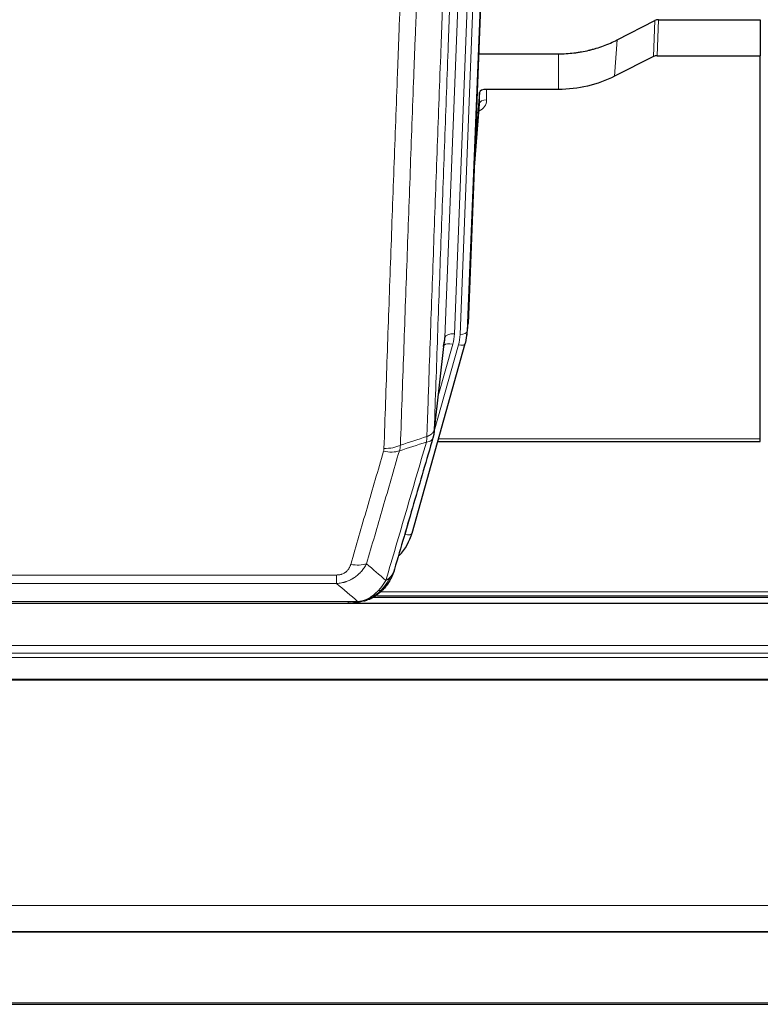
# Model space of a CAD drawing. Header units: inches. Extents: x 0 to 23760, y -13 to 16800.
# Tile 27 of 256: x 4622 to 4930, y 4753 to 5162. Entities that reach past the tile are written whole.
import ezdxf

# ---------------------------------------------------------------- set-up
doc = ezdxf.new("R2010")
doc.units = ezdxf.units.IN
doc.layers.add('1', color=7, linetype='Continuous', true_color=0xffffff)

msp = doc.modelspace()

# ---------------------------------------------------------------- linework, layer by layer
at = {"layer": '1', "color": 2, "linetype": 'Continuous', "lineweight": 25}
for p, q in [((4821.523, 5369.052), (4808.405, 5035.851)), ((4870.437, 5153.946), (4886.115, 5161.974)), ((4887.614, 5162.33), (4930.001, 5162.33)), ((4930.001, 5162.33), (4930.001, 5147.34)), ((4812.827, 5148.138), (4846.001, 5148.138)), ((4885.545, 5146.988), (4869.38, 5138.814)), ((4887.044, 5147.34), (4930.001, 5147.34)), ((4930.001, 4987.86), (4930.001, 5147.34)), ((4813.1, 5132.078), (4811.277, 5108.796)), ((4813.11, 5127.501), (4813.1, 5132.078)), ((4846.001, 5133.329), (4816.098, 5133.329)), ((4810.896, 5099.123), (4813.104, 5127.322)), ((4807.91, 5031.008), (4808.283, 5034.266)), ((4794.193, 4990.346), (4798.608, 5028.865)), ((4785.055, 4948.659), (4807.228, 5027.545)), ((4807.228, 5027.545), (4807.247, 5027.641)), ((4795.781, 4986.829), (4930.001, 4986.829)), ((4930.001, 4986.829), (4930.001, 4987.86)), ((4769.054, 4922.073), (5093.05, 4922.073)), ((5433.501, 4919.376), (4316.501, 4919.376)), ((4539.548, 4919.567), (4762.454, 4919.567)), ((4767.003, 4921.043), (4767.104, 4921.072)), ((4316.501, 4782.883), (5433.501, 4782.883)), ((4316.501, 4782.701), (5433.501, 4782.701)), ((4316.501, 4752.573), (5433.501, 4752.573))]:
    msp.add_line(p, q, dxfattribs=at)
at = {"layer": '1', "color": 110, "linetype": 'Continuous', "lineweight": 13}
for p, q in [((4805.038, 5031.373), (4818.148, 5364.394)), ((4821.143, 5365.615), (4808.032, 5032.593)), ((4798.698, 5030.038), (4811.765, 5361.932)), ((4815.757, 5363.559), (4802.69, 5031.665)), ((4885.545, 5146.988), (4886.115, 5161.974)), ((4887.614, 5162.33), (4887.044, 5147.34)), ((4869.38, 5138.814), (4870.437, 5153.946)), ((4846.001, 5133.329), (4846.001, 5148.138)), ((4816.098, 5133.329), (4816.109, 5128.912)), ((4810.904, 5099.314), (4813.11, 5127.501)), ((4808.032, 5032.593), (4808.405, 5035.851)), ((4794.322, 4991.858), (4798.698, 5030.038)), ((4794.268, 4991.137), (4804.34, 5026.971)), ((4795.967, 5005.826), (4801.993, 5027.264)), ((4796.069, 4987.86), (4930.001, 4987.86)), ((4782.166, 4948.085), (4786.892, 4964.897)), ((4548.33, 4931.231), (4753.672, 4931.231)), ((4753.672, 4927.698), (4753.672, 4931.231)), ((4753.672, 4927.698), (4548.33, 4927.698)), ((4767.104, 4921.072), (4767.172, 4921.229)), ((4770.689, 4922.634), (5092.158, 4922.634)), ((4771.878, 4924.247), (5090.151, 4924.247)), ((4539.598, 4920.23), (4762.404, 4920.23)), ((4316.501, 4901.919), (5433.501, 4901.919)), ((4316.501, 4898.677), (5433.501, 4898.677)), ((4316.501, 4896.833), (5433.501, 4896.833)), ((4316.501, 4887.92), (5433.501, 4887.92)), ((4316.501, 4887.475), (5433.501, 4887.475)), ((4316.501, 4793.648), (5433.501, 4793.648)), ((4316.501, 4753.118), (5433.501, 4753.118))]:
    msp.add_line(p, q, dxfattribs=at)
at = {"layer": '1', "color": 2, "linetype": 'Continuous', "lineweight": 25}
for centre, major_axis, ratio, start_param, end_param in [((4887.616, 5159.668), (3, -0.007), 0.8874311, 1.5734878, 2.096692), ((4887.047, 5144.711), (3, -0.011), 0.8761328, 1.5751062, 2.0983104), ((4816.098, 5132.035), (-3, 0), 0.4313147, 4.7122344, 6.2494043), ((4781.02, 5033.508), (27.027, -0.37), 0.8864308, 6.0512739, 6.2604253), ((4778.672, 5030.568), (-20.035, -0.399), 0.8846078, 2.8800407, 3.0891922), ((4758.86, 4954.672), (27.014, -0.465), 0.8900028, 5.6097713, 6.0539117)]:
    msp.add_ellipse(centre, major_axis=major_axis, ratio=ratio, start_param=start_param, end_param=end_param, dxfattribs=at)
at = {"layer": '1', "color": 110, "linetype": 'Continuous', "lineweight": 13}
for centre, major_axis, ratio, start_param, end_param in [((4810.105, 5128.912), (6.003, -0.046), 0.8757409, 5.1963204, 6.2920244), ((4816.109, 5127.458), (-3, -0.007), 0.4848086, 4.7112485, 6.2484184), ((4805.038, 5032.758), (2.998, -0.118), 0.4614673, 4.7305545, 6.248991), ((4802.69, 5029.818), (3.997, -0.157), 0.4614673, 1.5889619, 3.1073983), ((4778.672, 5032.415), (24.033, -0.038), 0.8858289, 6.0405671, 6.2497185), ((4781.02, 5032.123), (24.033, -0.038), 0.8858289, 6.0405671, 6.2497185), ((4801.993, 5025.417), (3.851, -1.082), 0.4480327, 1.6960734, 2.8915811), ((4804.34, 5028.357), (2.888, -0.812), 0.4480327, 4.837666, 6.2831701), ((4773.181, 4988.335), (-9.604, 2.788), 0.5442898, 1.7274916, 2.473129), ((4773.368, 4989.508), (-9.994, 0.345), 0.559112, 1.5901207, 2.34753), ((4782.166, 4949.47), (2.888, -0.812), 0.4480327, 4.837666, 6.2831701), ((4759.519, 4941.453), (9.598, -2.808), 0.562843, 4.8755761, 5.6185342)]:
    msp.add_ellipse(centre, major_axis=major_axis, ratio=ratio, start_param=start_param, end_param=end_param, dxfattribs=at)
for points, knots in [([(4791.232, 4988.849), (4791.288, 4990.461), (4791.344, 4992.075), (4791.456, 4995.304), (4791.625, 5000.151), (4792.02, 5011.486), (4792.364, 5021.246), (4793.057, 5040.822), (4793.997, 5067.078), (4795.456, 5106.923), (4796.46, 5133.794), (4797.034, 5148.995), (4797.098, 5150.685), (4797.226, 5154.068), (4797.418, 5159.145), (4797.87, 5171.016), (4798.261, 5181.231), (4798.59, 5189.765), (4798.656, 5191.473), (4798.788, 5194.891), (4798.986, 5200.021), (4799.451, 5212.013), (4799.854, 5222.329), (4800.665, 5243.011), (4801.763, 5270.719), (4802.89, 5298.693), (4803.462, 5312.746)], [0, 0, 0, 0, 0.015625, 0.015625, 0.03125, 0.0625, 0.125, 0.125, 0.25, 0.375, 0.5, 0.5, 0.515625, 0.515625, 0.53125, 0.5625, 0.625, 0.625, 0.640625, 0.640625, 0.65625, 0.6875, 0.75, 0.75, 0.875, 1, 1, 1, 1]), ([(4806.517, 5314.526), (4805.947, 5300.526), (4804.823, 5272.659), (4803.728, 5245.055), (4802.919, 5224.451), (4802.517, 5214.174), (4802.054, 5202.227), (4801.856, 5197.116), (4801.724, 5193.711), (4801.659, 5192.01), (4801.331, 5183.508), (4800.941, 5173.332), (4800.49, 5161.506), (4800.299, 5156.448), (4800.171, 5153.078), (4800.107, 5151.394), (4799.535, 5136.25), (4798.533, 5109.482), (4797.079, 5069.788), (4795.672, 5030.554), (4794.767, 5004.705), (4794.322, 4991.858)], [0, 0, 0, 0, 0.125, 0.25, 0.25, 0.3125, 0.34375, 0.359375, 0.359375, 0.375, 0.375, 0.4375, 0.46875, 0.484375, 0.484375, 0.5, 0.5, 0.625, 0.75, 0.875, 1, 1, 1, 1]), ([(4773.368, 4983.915), (4773.806, 4996.628), (4774.696, 5022.206), (4775.617, 5048.086), (4776.319, 5067.609), (4776.555, 5074.135), (4777.031, 5087.226), (4777.27, 5093.79), (4777.996, 5113.539), (4778.487, 5126.777), (4779.111, 5143.412), (4779.236, 5146.743), (4779.487, 5153.414), (4779.865, 5163.432), (4780.248, 5173.486), (4781.018, 5193.645), (4782.061, 5220.653), (4783.668, 5261.557), (4784.769, 5289.087), (4785.326, 5302.918)], [0, 0, 0, 0, 0.125, 0.25, 0.25, 0.3125, 0.3125, 0.375, 0.375, 0.5, 0.5, 0.53125, 0.53125, 0.5625, 0.625, 0.625, 0.75, 0.875, 1, 1, 1, 1]), ([(4792.21, 5303.878), (4791.652, 5290.065), (4790.55, 5262.57), (4788.94, 5221.718), (4787.896, 5194.744), (4787.124, 5174.611), (4786.741, 5164.569), (4786.363, 5154.564), (4786.111, 5147.902), (4785.986, 5144.575), (4785.361, 5127.961), (4784.869, 5114.741), (4784.143, 5095.017), (4783.903, 5088.461), (4783.427, 5075.387), (4783.19, 5068.868), (4782.487, 5049.37), (4781.565, 5023.523), (4780.674, 4997.978), (4780.236, 4985.281)], [0, 0, 0, 0, 0.125, 0.25, 0.375, 0.375, 0.4375, 0.46875, 0.46875, 0.5, 0.5, 0.625, 0.625, 0.6875, 0.6875, 0.75, 0.75, 0.875, 1, 1, 1, 1]), ([(4791.232, 4988.849), (4791.245, 4988.854), (4791.27, 4988.864), (4791.308, 4988.878), (4791.346, 4988.893), (4791.385, 4988.908), (4791.423, 4988.923), (4791.461, 4988.938), (4791.5, 4988.954), (4791.539, 4988.97), (4791.577, 4988.986), (4791.616, 4989.003), (4791.655, 4989.019), (4791.694, 4989.037), (4791.733, 4989.054), (4791.772, 4989.072), (4791.811, 4989.09), (4791.85, 4989.108), (4791.889, 4989.126), (4791.929, 4989.145), (4791.968, 4989.164), (4792.007, 4989.184), (4792.046, 4989.203), (4792.086, 4989.223), (4792.125, 4989.244), (4792.164, 4989.264), (4792.203, 4989.285), (4792.242, 4989.306), (4792.281, 4989.328), (4792.32, 4989.35), (4792.359, 4989.372), (4792.398, 4989.395), (4792.437, 4989.417), (4792.476, 4989.441), (4792.514, 4989.464), (4792.553, 4989.488), (4792.591, 4989.512), (4792.629, 4989.536), (4792.667, 4989.561), (4792.705, 4989.586), (4792.743, 4989.612), (4792.781, 4989.638), (4792.818, 4989.664), (4792.856, 4989.69), (4792.893, 4989.717), (4792.93, 4989.744), (4792.966, 4989.772), (4793.003, 4989.799), (4793.039, 4989.828), (4793.075, 4989.856), (4793.111, 4989.885), (4793.146, 4989.914), (4793.181, 4989.944), (4793.216, 4989.974), (4793.251, 4990.004), (4793.285, 4990.035), (4793.319, 4990.066), (4793.353, 4990.097), (4793.386, 4990.129), (4793.421, 4990.163), (4793.458, 4990.2), (4793.496, 4990.239), (4793.534, 4990.278), (4793.571, 4990.318), (4793.606, 4990.358), (4793.642, 4990.398), (4793.676, 4990.439), (4793.709, 4990.479), (4793.742, 4990.52), (4793.773, 4990.561), (4793.804, 4990.602), (4793.834, 4990.644), (4793.864, 4990.685), (4793.892, 4990.727), (4793.919, 4990.769), (4793.946, 4990.811), (4793.972, 4990.853), (4793.997, 4990.895), (4794.021, 4990.938), (4794.044, 4990.981), (4794.066, 4991.023), (4794.087, 4991.066), (4794.108, 4991.109), (4794.128, 4991.153), (4794.146, 4991.196), (4794.164, 4991.239), (4794.181, 4991.283), (4794.198, 4991.327), (4794.213, 4991.37), (4794.227, 4991.414), (4794.241, 4991.458), (4794.253, 4991.502), (4794.265, 4991.547), (4794.276, 4991.591), (4794.286, 4991.635), (4794.295, 4991.68), (4794.303, 4991.724), (4794.31, 4991.769), (4794.317, 4991.813), (4794.32, 4991.843), (4794.322, 4991.858)], [0, 0, 0, 0, 0.0069372, 0.0139334, 0.0209887, 0.028103, 0.0352764, 0.0425088, 0.0498003, 0.0571509, 0.0645605, 0.0720292, 0.0795569, 0.0871437, 0.0947896, 0.1024945, 0.1102584, 0.1180815, 0.1259636, 0.1339048, 0.141905, 0.1499643, 0.1580827, 0.1662601, 0.1744966, 0.1827922, 0.1911468, 0.1995605, 0.2080333, 0.2165651, 0.225156, 0.233806, 0.2425151, 0.2512832, 0.2601104, 0.2689967, 0.277942, 0.2869465, 0.29601, 0.3051325, 0.3143142, 0.3235549, 0.3328547, 0.3422136, 0.3516315, 0.3611085, 0.3706446, 0.3802398, 0.3898941, 0.3996074, 0.4093798, 0.4192113, 0.4291019, 0.4390515, 0.4490602, 0.459128, 0.4692549, 0.4794409, 0.4896859, 0.4999901, 0.5124905, 0.524991, 0.5374914, 0.5499918, 0.5624922, 0.5749926, 0.587493, 0.5999934, 0.6124937, 0.6249941, 0.6374944, 0.6499948, 0.6624951, 0.6749954, 0.6874957, 0.699996, 0.7124963, 0.7249966, 0.7374968, 0.7499971, 0.7624973, 0.7749976, 0.7874978, 0.799998, 0.8124982, 0.8249984, 0.8374986, 0.8499988, 0.8624989, 0.8749991, 0.8874992, 0.8999993, 0.9124995, 0.9249996, 0.9374997, 0.9499998, 0.9624998, 0.9749999, 0.9875, 1, 1, 1, 1]), ([(4791.232, 4988.849), (4791.212, 4988.448), (4791.196, 4988.061), (4791.138, 4987.303), (4791.095, 4986.931), (4791.02, 4986.559)], [0, 0, 0, 0, 0.5, 0.5, 1, 1, 1, 1]), ([(4791.02, 4986.559), (4791.429, 4986.593), (4791.802, 4986.663), (4792.46, 4986.866), (4792.746, 4987), (4793.217, 4987.322), (4793.403, 4987.51), (4793.667, 4987.93), (4793.744, 4988.161), (4793.766, 4988.407)], [0, 0, 0, 0, 0.25, 0.25, 0.5, 0.5, 0.75, 0.75, 1, 1, 1, 1]), ([(4759.519, 4935.666), (4760.653, 4939.559), (4761.789, 4943.458), (4764.061, 4951.273), (4765.198, 4955.188), (4768.614, 4966.957), (4770.895, 4974.832), (4773.181, 4982.737)], [0, 0, 0, 0, 0.25, 0.25, 0.5, 0.5, 1, 1, 1, 1]), ([(4779.777, 4982.908), (4777.489, 4975.015), (4775.205, 4967.152), (4771.785, 4955.402), (4770.647, 4951.493), (4768.371, 4943.691), (4767.235, 4939.797), (4766.099, 4935.911)], [0, 0, 0, 0, 0.5, 0.5, 0.75, 0.75, 1, 1, 1, 1]), ([(4773.368, 4983.915), (4773.361, 4983.716), (4773.342, 4983.518), (4773.28, 4983.126), (4773.237, 4982.931), (4773.181, 4982.737)], [0, 0, 0, 0, 0.5, 0.5, 1, 1, 1, 1]), ([(4774.167, 4928.949), (4775.564, 4933.703), (4776.964, 4938.47), (4779.766, 4948.025), (4781.169, 4952.815), (4785.383, 4967.218), (4788.198, 4976.865), (4791.02, 4986.559)], [0, 0, 0, 0, 0.25, 0.25, 0.5, 0.5, 1, 1, 1, 1]), ([(4766.099, 4935.911), (4765.802, 4935.343), (4765.475, 4934.796), (4764.763, 4933.745), (4764.376, 4933.24), (4763.748, 4932.518), (4763.476, 4932.224), (4763.191, 4931.94), (4763.075, 4931.827), (4763.017, 4931.771), (4762.842, 4931.604), (4762.723, 4931.495), (4762.121, 4930.959), (4761.612, 4930.562), (4760.939, 4930.108), (4760.803, 4930.019), (4760.596, 4929.889), (4760.526, 4929.846), (4760.387, 4929.761), (4760.317, 4929.72), (4759.965, 4929.515), (4759.678, 4929.361), (4758.802, 4928.928), (4758.197, 4928.678), (4757.493, 4928.44), (4757.415, 4928.415), (4757.257, 4928.365), (4757.178, 4928.34), (4756.94, 4928.269), (4756.781, 4928.224), (4756.301, 4928.097), (4755.978, 4928.022), (4755.003, 4927.831), (4754.343, 4927.744), (4753.672, 4927.698)], [0, 0, 0, 0, 0.125, 0.125, 0.25, 0.25, 0.3125, 0.328125, 0.328125, 0.34375, 0.34375, 0.375, 0.375, 0.5, 0.5, 0.53125, 0.53125, 0.546875, 0.546875, 0.5625, 0.5625, 0.625, 0.625, 0.75, 0.75, 0.765625, 0.765625, 0.78125, 0.78125, 0.8125, 0.8125, 0.875, 0.875, 1, 1, 1, 1]), ([(4759.519, 4935.666), (4759.498, 4935.594), (4759.476, 4935.522), (4759.43, 4935.379), (4759.406, 4935.307), (4759.331, 4935.094), (4759.276, 4934.953), (4759.158, 4934.675), (4759.095, 4934.538), (4758.958, 4934.266), (4758.885, 4934.132), (4758.728, 4933.868), (4758.644, 4933.738), (4758.508, 4933.545), (4758.462, 4933.482), (4758.365, 4933.356), (4758.315, 4933.294), (4758.162, 4933.109), (4758.054, 4932.991), (4757.826, 4932.761), (4757.706, 4932.651), (4757.516, 4932.492), (4757.419, 4932.414), (4757.318, 4932.339), (4757.25, 4932.29), (4757.216, 4932.266), (4757.041, 4932.146), (4756.897, 4932.056), (4756.45, 4931.808), (4756.133, 4931.668), (4755.713, 4931.529), (4755.628, 4931.502), (4755.455, 4931.454), (4755.368, 4931.431), (4755.106, 4931.369), (4754.93, 4931.336), (4754.575, 4931.283), (4754.397, 4931.263), (4754.036, 4931.237), (4753.855, 4931.231), (4753.672, 4931.231)], [0, 0, 0, 0, 0.03125, 0.03125, 0.0625, 0.0625, 0.125, 0.125, 0.1875, 0.1875, 0.25, 0.25, 0.3125, 0.3125, 0.34375, 0.34375, 0.375, 0.375, 0.4375, 0.4375, 0.5, 0.5, 0.53125, 0.546875, 0.546875, 0.5625, 0.5625, 0.625, 0.625, 0.75, 0.75, 0.78125, 0.78125, 0.8125, 0.8125, 0.875, 0.875, 0.9375, 0.9375, 1, 1, 1, 1]), ([(4775.874, 4930.279), (4775.175, 4928.826), (4774.304, 4927.432), (4772.944, 4925.749), (4772.587, 4925.343), (4772.215, 4924.954)], [0, 0, 0, 0, 0.75, 0.75, 1, 1, 1, 1]), ([(4775.874, 4930.279), (4775.751, 4930.157), (4775.623, 4930.038), (4775.29, 4929.746), (4775.08, 4929.577), (4774.638, 4929.253), (4774.407, 4929.097), (4774.167, 4928.949)], [0, 0, 0, 0, 0.25, 0.25, 0.625, 0.625, 1, 1, 1, 1]), ([(4777.084, 4931.864), (4777.045, 4931.793), (4777.005, 4931.723), (4776.837, 4931.445), (4776.698, 4931.242), (4776.395, 4930.845), (4776.23, 4930.652), (4775.995, 4930.402), (4775.935, 4930.34), (4775.874, 4930.279)], [0, 0, 0, 0, 0.125, 0.125, 0.5, 0.5, 0.875, 0.875, 1, 1, 1, 1]), ([(4774.167, 4928.949), (4773.473, 4927.834), (4772.707, 4926.736), (4771.58, 4925.386), (4771.29, 4925.058), (4770.991, 4924.742)], [0, 0, 0, 0, 0.75, 0.75, 1, 1, 1, 1]), ([(4773.201, 4925.439), (4773.17, 4925.413), (4773.138, 4925.386), (4773.004, 4925.285), (4772.891, 4925.215), (4772.641, 4925.093), (4772.505, 4925.041), (4772.313, 4924.981), (4772.265, 4924.967), (4772.215, 4924.954)], [0, 0, 0, 0, 0.125, 0.125, 0.5, 0.5, 0.875, 0.875, 1, 1, 1, 1]), ([(4767.022, 4921.623), (4766.661, 4921.428), (4766.294, 4921.252), (4764.8, 4920.626), (4763.624, 4920.332), (4762.404, 4920.23)], [0, 0, 0, 0, 0.25, 0.25, 1, 1, 1, 1]), ([(4770.991, 4924.742), (4770.842, 4924.584), (4770.69, 4924.428), (4770.076, 4923.82), (4769.596, 4923.391), (4768.602, 4922.605), (4768.088, 4922.247), (4767.381, 4921.822), (4767.202, 4921.72), (4767.022, 4921.623)], [0, 0, 0, 0, 0.125, 0.125, 0.5, 0.5, 0.875, 0.875, 1, 1, 1, 1]), ([(4767.172, 4921.229), (4767.174, 4921.259), (4767.172, 4921.291), (4767.159, 4921.377), (4767.143, 4921.432), (4767.094, 4921.536), (4767.062, 4921.585), (4767.022, 4921.623)], [0, 0, 0, 0, 0.25, 0.25, 0.625, 0.625, 1, 1, 1, 1]), ([(4772.215, 4924.954), (4772.117, 4924.928), (4772.015, 4924.905), (4771.758, 4924.854), (4771.601, 4924.831), (4771.29, 4924.787), (4771.137, 4924.766), (4770.991, 4924.742)], [0, 0, 0, 0, 0.25, 0.25, 0.625, 0.625, 1, 1, 1, 1]), ([(4759.862, 4919.569), (4759.876, 4919.569), (4759.904, 4919.568), (4759.946, 4919.568), (4759.986, 4919.567), (4760.026, 4919.567), (4760.064, 4919.567), (4760.102, 4919.567), (4760.138, 4919.567), (4760.173, 4919.568), (4760.207, 4919.568), (4760.241, 4919.569), (4760.273, 4919.57), (4760.304, 4919.57), (4760.334, 4919.571), (4760.363, 4919.572), (4760.391, 4919.573), (4760.417, 4919.574), (4760.443, 4919.576), (4760.468, 4919.577), (4760.492, 4919.578), (4760.514, 4919.579), (4760.536, 4919.58), (4760.556, 4919.581), (4760.576, 4919.583), (4760.594, 4919.584), (4760.611, 4919.585), (4760.628, 4919.586), (4760.643, 4919.587), (4760.657, 4919.588), (4760.67, 4919.589), (4760.682, 4919.59), (4760.693, 4919.59), (4760.703, 4919.591), (4760.712, 4919.592), (4760.72, 4919.592), (4760.727, 4919.593), (4760.733, 4919.593), (4760.737, 4919.594), (4760.75, 4919.595), (4760.77, 4919.597), (4760.799, 4919.599), (4760.828, 4919.602), (4760.856, 4919.604), (4760.884, 4919.607), (4760.912, 4919.61), (4760.939, 4919.613), (4760.966, 4919.616), (4760.993, 4919.619), (4761.019, 4919.622), (4761.045, 4919.626), (4761.071, 4919.629), (4761.096, 4919.632), (4761.121, 4919.636), (4761.146, 4919.639), (4761.17, 4919.643), (4761.194, 4919.646), (4761.218, 4919.65), (4761.241, 4919.654), (4761.264, 4919.657), (4761.287, 4919.661), (4761.309, 4919.665), (4761.331, 4919.669), (4761.353, 4919.673), (4761.374, 4919.677), (4761.395, 4919.681), (4761.416, 4919.685), (4761.436, 4919.689), (4761.456, 4919.693), (4761.476, 4919.697), (4761.495, 4919.701), (4761.514, 4919.705), (4761.527, 4919.708), (4761.533, 4919.709)], [0, 0, 0, 0, 0.0247661, 0.0489206, 0.0724636, 0.0953949, 0.1177147, 0.1394229, 0.1605195, 0.1810045, 0.2008779, 0.2201398, 0.23879, 0.2568287, 0.2742558, 0.2910713, 0.3072753, 0.3228676, 0.3378484, 0.3522176, 0.3659752, 0.3791212, 0.3916556, 0.4035785, 0.4148897, 0.4255894, 0.4356775, 0.445154, 0.454019, 0.4622723, 0.4699141, 0.4769443, 0.4833629, 0.48917, 0.4943654, 0.4989493, 0.5029216, 0.5062824, 0.5090316, 0.5111692, 0.5284651, 0.5456049, 0.5625886, 0.5794163, 0.5960881, 0.612604, 0.6289642, 0.6451687, 0.6612176, 0.6771111, 0.6928491, 0.7084319, 0.7238594, 0.7391318, 0.7542492, 0.7692118, 0.7840195, 0.7986726, 0.8131712, 0.8275153, 0.8417051, 0.8557408, 0.8696224, 0.8833501, 0.8969241, 0.9103445, 0.9236114, 0.936725, 0.9496856, 0.9624932, 0.975148, 0.9876502, 1, 1, 1, 1]), ([(4761.533, 4919.709), (4761.541, 4919.711), (4761.557, 4919.715), (4761.581, 4919.72), (4761.604, 4919.726), (4761.627, 4919.732), (4761.65, 4919.738), (4761.672, 4919.744), (4761.694, 4919.75), (4761.715, 4919.756), (4761.737, 4919.762), (4761.758, 4919.768), (4761.778, 4919.775), (4761.799, 4919.781), (4761.819, 4919.788), (4761.838, 4919.794), (4761.858, 4919.801), (4761.877, 4919.808), (4761.895, 4919.815), (4761.914, 4919.822), (4761.932, 4919.829), (4761.949, 4919.836), (4761.967, 4919.843), (4761.984, 4919.85), (4762, 4919.858), (4762.017, 4919.865), (4762.033, 4919.872), (4762.048, 4919.88), (4762.064, 4919.887), (4762.079, 4919.895), (4762.093, 4919.903), (4762.108, 4919.911), (4762.122, 4919.919), (4762.136, 4919.926), (4762.149, 4919.934), (4762.162, 4919.943), (4762.175, 4919.951), (4762.187, 4919.959), (4762.199, 4919.967), (4762.211, 4919.975), (4762.222, 4919.984), (4762.233, 4919.992), (4762.244, 4920.001), (4762.254, 4920.009), (4762.264, 4920.018), (4762.274, 4920.026), (4762.283, 4920.035), (4762.292, 4920.044), (4762.301, 4920.053), (4762.31, 4920.062), (4762.318, 4920.071), (4762.325, 4920.08), (4762.333, 4920.089), (4762.34, 4920.098), (4762.347, 4920.107), (4762.353, 4920.116), (4762.359, 4920.125), (4762.365, 4920.134), (4762.37, 4920.144), (4762.375, 4920.153), (4762.38, 4920.163), (4762.384, 4920.172), (4762.388, 4920.182), (4762.392, 4920.191), (4762.396, 4920.201), (4762.399, 4920.21), (4762.401, 4920.22), (4762.403, 4920.227), (4762.404, 4920.23)], [0, 0, 0, 0, 0.0185022, 0.0368847, 0.0551481, 0.073293, 0.0913199, 0.1092294, 0.1270222, 0.1446988, 0.1622598, 0.1797059, 0.1970378, 0.2142561, 0.2313614, 0.2483544, 0.265236, 0.2820066, 0.2986672, 0.3152184, 0.331661, 0.3479958, 0.3642235, 0.380345, 0.3963611, 0.4122725, 0.4280803, 0.4437851, 0.459388, 0.4748898, 0.4902915, 0.5055939, 0.5207981, 0.535905, 0.5509156, 0.565831, 0.5806521, 0.5953801, 0.6100159, 0.6245607, 0.6390157, 0.6533819, 0.6676604, 0.6818526, 0.6959596, 0.7099825, 0.7239227, 0.7377815, 0.75156, 0.7652597, 0.7788818, 0.7924277, 0.8058989, 0.8192966, 0.8326224, 0.8458776, 0.8590638, 0.8721825, 0.8852351, 0.8982233, 0.9111485, 0.9240124, 0.9368166, 0.9495628, 0.9622525, 0.9748874, 0.9874694, 1, 1, 1, 1])]:
    msp.add_open_spline(points, degree=3, knots=knots, dxfattribs=at)
at = {"layer": '1', "color": 2, "linetype": 'Continuous', "lineweight": 25}
for points, knots in [([(4846.001, 5148.138), (4847.071, 5148.138), (4849.206, 5148.201), (4851.332, 5148.387), (4852.657, 5148.542), (4852.922, 5148.575), (4853.451, 5148.645), (4854.243, 5148.755), (4855.031, 5148.882), (4856.601, 5149.16), (4857.641, 5149.375), (4858.803, 5149.652), (4858.932, 5149.683), (4859.19, 5149.746), (4859.576, 5149.843), (4860.471, 5150.077), (4861.231, 5150.295), (4862.742, 5150.75), (4864.729, 5151.415), (4866.663, 5152.192), (4868.57, 5153.026), (4869.51, 5153.471), (4870.437, 5153.946)], [0, 0, 0, 0, 0.125, 0.25, 0.25, 0.28125, 0.28125, 0.3125, 0.375, 0.375, 0.5, 0.5, 0.515625, 0.515625, 0.53125, 0.5625, 0.625, 0.625, 0.75, 0.875, 0.875, 1, 1, 1, 1]), ([(4869.38, 5138.814), (4865.847, 5137.028), (4862.045, 5135.649), (4854.162, 5133.799), (4850.082, 5133.329), (4846.001, 5133.329)], [0, 0, 0, 0, 0.5, 0.5, 1, 1, 1, 1]), ([(4794.322, 4991.858), (4794.321, 4991.847), (4794.32, 4991.807), (4794.317, 4991.721), (4794.31, 4991.582), (4794.298, 4991.389), (4794.279, 4991.143), (4794.251, 4990.844), (4794.209, 4990.492), (4794.165, 4990.192), (4794.127, 4989.961), (4794.101, 4989.818), (4794.075, 4989.679), (4794.048, 4989.544), (4794.021, 4989.413), (4793.993, 4989.285), (4793.965, 4989.162), (4793.936, 4989.043), (4793.908, 4988.927), (4793.879, 4988.816), (4793.851, 4988.708), (4793.822, 4988.604), (4793.794, 4988.504), (4793.775, 4988.439), (4793.766, 4988.407)], [0, 0, 0, 0, 0.0092499, 0.0337179, 0.073404, 0.128308, 0.1984299, 0.2837694, 0.3843264, 0.5001005, 0.5424888, 0.5838484, 0.6241794, 0.6634821, 0.7017567, 0.7390032, 0.7752221, 0.8104134, 0.8445775, 0.8777146, 0.909825, 0.9409091, 0.9709673, 1, 1, 1, 1]), ([(4793.766, 4988.407), (4791.08, 4979.196), (4788.4, 4970.026), (4784.389, 4956.334), (4783.054, 4951.78), (4780.386, 4942.693), (4779.054, 4938.16), (4777.723, 4933.638)], [0, 0, 0, 0, 0.5, 0.5, 0.75, 0.75, 1, 1, 1, 1]), ([(4777.723, 4933.638), (4777.717, 4933.616), (4777.705, 4933.572), (4777.687, 4933.506), (4777.669, 4933.44), (4777.651, 4933.375), (4777.632, 4933.31), (4777.613, 4933.245), (4777.594, 4933.181), (4777.575, 4933.116), (4777.556, 4933.053), (4777.536, 4932.989), (4777.517, 4932.926), (4777.497, 4932.863), (4777.477, 4932.8), (4777.457, 4932.737), (4777.437, 4932.675), (4777.416, 4932.613), (4777.396, 4932.552), (4777.375, 4932.49), (4777.354, 4932.429), (4777.333, 4932.369), (4777.312, 4932.308), (4777.291, 4932.248), (4777.27, 4932.188), (4777.248, 4932.129), (4777.227, 4932.069), (4777.205, 4932.01), (4777.183, 4931.952), (4777.161, 4931.893), (4777.139, 4931.835), (4777.117, 4931.777), (4777.094, 4931.719), (4777.072, 4931.662), (4777.05, 4931.605), (4777.027, 4931.548), (4777.004, 4931.492), (4776.981, 4931.436), (4776.958, 4931.38), (4776.935, 4931.324), (4776.912, 4931.269), (4776.889, 4931.214), (4776.866, 4931.159), (4776.842, 4931.105), (4776.819, 4931.051), (4776.795, 4930.997), (4776.772, 4930.943), (4776.748, 4930.89), (4776.724, 4930.837), (4776.7, 4930.784), (4776.676, 4930.731), (4776.652, 4930.679), (4776.628, 4930.627), (4776.604, 4930.576), (4776.58, 4930.524), (4776.556, 4930.473), (4776.531, 4930.422), (4776.507, 4930.372), (4776.483, 4930.322), (4776.458, 4930.272), (4776.434, 4930.222), (4776.409, 4930.172), (4776.385, 4930.123), (4776.36, 4930.074), (4776.335, 4930.026), (4776.311, 4929.978), (4776.286, 4929.929), (4776.261, 4929.882), (4776.236, 4929.834), (4776.211, 4929.787), (4776.186, 4929.74), (4776.161, 4929.693), (4776.137, 4929.647), (4776.112, 4929.601), (4776.087, 4929.555), (4776.062, 4929.509), (4776.037, 4929.464), (4776.012, 4929.419), (4775.987, 4929.374), (4775.962, 4929.33), (4775.936, 4929.285), (4775.911, 4929.241), (4775.886, 4929.198), (4775.861, 4929.154), (4775.836, 4929.111), (4775.811, 4929.068), (4775.786, 4929.025), (4775.761, 4928.983), (4775.736, 4928.941), (4775.711, 4928.899), (4775.686, 4928.857), (4775.661, 4928.816), (4775.636, 4928.775), (4775.611, 4928.734), (4775.586, 4928.693), (4775.561, 4928.653), (4775.536, 4928.613), (4775.511, 4928.573), (4775.486, 4928.534), (4775.461, 4928.494), (4775.436, 4928.455), (4775.411, 4928.416), (4775.386, 4928.378), (4775.362, 4928.34), (4775.337, 4928.302), (4775.312, 4928.264), (4775.287, 4928.226), (4775.263, 4928.189), (4775.238, 4928.152), (4775.214, 4928.115), (4775.189, 4928.079), (4775.165, 4928.042), (4775.14, 4928.006), (4775.116, 4927.971), (4775.091, 4927.935), (4775.067, 4927.9), (4775.043, 4927.865), (4775.019, 4927.83), (4774.995, 4927.795), (4774.97, 4927.761), (4774.946, 4927.727), (4774.922, 4927.693), (4774.899, 4927.66), (4774.875, 4927.626), (4774.851, 4927.593), (4774.827, 4927.56), (4774.803, 4927.528), (4774.78, 4927.495), (4774.756, 4927.463), (4774.733, 4927.431), (4774.709, 4927.399), (4774.686, 4927.368), (4774.663, 4927.337), (4774.64, 4927.306), (4774.617, 4927.275), (4774.594, 4927.244), (4774.571, 4927.214), (4774.548, 4927.184), (4774.525, 4927.154), (4774.502, 4927.125), (4774.48, 4927.095), (4774.457, 4927.066), (4774.435, 4927.037), (4774.412, 4927.008), (4774.39, 4926.98), (4774.368, 4926.952), (4774.346, 4926.924), (4774.324, 4926.896), (4774.302, 4926.868), (4774.28, 4926.841), (4774.258, 4926.814), (4774.236, 4926.787), (4774.215, 4926.76), (4774.193, 4926.734), (4774.172, 4926.707), (4774.151, 4926.681), (4774.13, 4926.655), (4774.109, 4926.63), (4774.088, 4926.604), (4774.067, 4926.579), (4774.046, 4926.554), (4774.025, 4926.53), (4774.005, 4926.505), (4773.984, 4926.481), (4773.964, 4926.457), (4773.944, 4926.433), (4773.924, 4926.409), (4773.904, 4926.385), (4773.884, 4926.362), (4773.864, 4926.339), (4773.844, 4926.316), (4773.825, 4926.294), (4773.805, 4926.271), (4773.786, 4926.249), (4773.767, 4926.227), (4773.748, 4926.205), (4773.729, 4926.184), (4773.71, 4926.162), (4773.698, 4926.148), (4773.691, 4926.141)], [0, 0, 0, 0, 0.0080212, 0.0160154, 0.0239827, 0.0319231, 0.0398365, 0.0477229, 0.0555824, 0.0634149, 0.0712205, 0.0789992, 0.0867509, 0.0944756, 0.1021734, 0.1098443, 0.1174881, 0.1251051, 0.1326951, 0.1402581, 0.1477942, 0.1553034, 0.1627856, 0.1702408, 0.1776691, 0.1850704, 0.1924448, 0.1997923, 0.2071128, 0.2144063, 0.2216729, 0.2289126, 0.2361253, 0.243311, 0.2504698, 0.2576016, 0.2647065, 0.2717845, 0.2788355, 0.2858595, 0.2928566, 0.2998268, 0.30677, 0.3136862, 0.3205755, 0.3274379, 0.3342733, 0.3410817, 0.3478632, 0.3546178, 0.3613454, 0.3680461, 0.3747198, 0.3813665, 0.3879863, 0.3945792, 0.4011451, 0.4076841, 0.4141961, 0.4206811, 0.4271393, 0.4335704, 0.4399746, 0.4463519, 0.4527022, 0.4590256, 0.465322, 0.4715915, 0.477834, 0.4840496, 0.4902382, 0.4963999, 0.5025346, 0.5086424, 0.5147232, 0.5207771, 0.526804, 0.532804, 0.5387771, 0.5447232, 0.5506423, 0.5565345, 0.5623997, 0.568238, 0.5740494, 0.5798338, 0.5855912, 0.5913217, 0.5970253, 0.6027019, 0.6083515, 0.6139742, 0.61957, 0.6251388, 0.6306807, 0.6361956, 0.6416836, 0.6471446, 0.6525787, 0.6579858, 0.663366, 0.6687192, 0.6740455, 0.6793448, 0.6846172, 0.6898627, 0.6950812, 0.7002727, 0.7054373, 0.710575, 0.7156857, 0.7207694, 0.7258262, 0.7308561, 0.735859, 0.740835, 0.745784, 0.7507061, 0.7556012, 0.7604694, 0.7653107, 0.7701249, 0.7749123, 0.7796727, 0.7844061, 0.7891127, 0.7937922, 0.7984448, 0.8030705, 0.8076692, 0.812241, 0.8167858, 0.8213037, 0.8257947, 0.8302587, 0.8346957, 0.8391058, 0.843489, 0.8478452, 0.8521745, 0.8564768, 0.8607522, 0.8650006, 0.8692221, 0.8734166, 0.8775842, 0.8817249, 0.8858386, 0.8899254, 0.8939852, 0.8980181, 0.902024, 0.906003, 0.909955, 0.9138802, 0.9177783, 0.9216495, 0.9254938, 0.9293111, 0.9331015, 0.936865, 0.9406015, 0.944311, 0.9479937, 0.9516493, 0.9552781, 0.9588799, 0.9624547, 0.9660026, 0.9695236, 0.9730176, 0.9764847, 0.9799249, 0.9833381, 0.9867243, 0.9900837, 0.993416, 0.9967215, 1, 1, 1, 1]), ([(4777.723, 4933.638), (4777.639, 4933.177), (4777.497, 4932.726), (4777.234, 4932.147), (4777.162, 4932.004), (4777.084, 4931.864)], [0, 0, 0, 0, 0.75, 0.75, 1, 1, 1, 1]), ([(4777.084, 4931.864), (4776.472, 4930.124), (4775.576, 4928.435), (4774.046, 4926.399), (4773.636, 4925.908), (4773.201, 4925.439)], [0, 0, 0, 0, 0.75, 0.75, 1, 1, 1, 1]), ([(4773.201, 4925.439), (4772.984, 4925.205), (4772.76, 4924.975), (4771.886, 4924.125), (4771.196, 4923.545), (4770.469, 4923.018)], [0, 0, 0, 0, 0.2626999, 0.2626999, 1, 1, 1, 1]), ([(4773.581, 4925.909), (4773.524, 4925.807), (4773.455, 4925.704), (4773.319, 4925.548), (4773.263, 4925.493), (4773.201, 4925.439)], [0, 0, 0, 0, 0.6295096, 0.6295096, 1, 1, 1, 1]), ([(4767.172, 4921.229), (4766.714, 4921.006), (4766.251, 4920.806), (4764.38, 4920.105), (4762.944, 4919.798), (4761.533, 4919.709)], [0, 0, 0, 0, 0.25, 0.25, 1, 1, 1, 1]), ([(4772.215, 4924.954), (4772.03, 4924.76), (4771.84, 4924.569), (4771.069, 4923.826), (4770.459, 4923.31), (4769.189, 4922.372), (4768.53, 4921.95), (4767.628, 4921.458), (4767.401, 4921.34), (4767.172, 4921.229)], [0, 0, 0, 0, 0.125, 0.125, 0.5, 0.5, 0.875, 0.875, 1, 1, 1, 1]), ([(4758.291, 4919.804), (4758.296, 4919.802), (4758.307, 4919.798), (4758.323, 4919.793), (4758.34, 4919.787), (4758.357, 4919.782), (4758.374, 4919.776), (4758.392, 4919.77), (4758.41, 4919.765), (4758.429, 4919.759), (4758.448, 4919.754), (4758.467, 4919.748), (4758.487, 4919.743), (4758.507, 4919.737), (4758.528, 4919.732), (4758.549, 4919.727), (4758.57, 4919.721), (4758.592, 4919.716), (4758.614, 4919.711), (4758.637, 4919.706), (4758.66, 4919.701), (4758.683, 4919.696), (4758.707, 4919.691), (4758.731, 4919.686), (4758.756, 4919.681), (4758.781, 4919.676), (4758.806, 4919.671), (4758.832, 4919.666), (4758.858, 4919.662), (4758.884, 4919.657), (4758.911, 4919.653), (4758.938, 4919.648), (4758.966, 4919.644), (4758.994, 4919.64), (4759.023, 4919.636), (4759.051, 4919.632), (4759.081, 4919.628), (4759.11, 4919.624), (4759.14, 4919.62), (4759.171, 4919.617), (4759.202, 4919.613), (4759.233, 4919.61), (4759.264, 4919.606), (4759.296, 4919.603), (4759.329, 4919.6), (4759.362, 4919.597), (4759.395, 4919.594), (4759.428, 4919.591), (4759.462, 4919.589), (4759.497, 4919.586), (4759.531, 4919.584), (4759.567, 4919.582), (4759.602, 4919.58), (4759.638, 4919.578), (4759.674, 4919.576), (4759.711, 4919.574), (4759.748, 4919.573), (4759.786, 4919.572), (4759.824, 4919.57), (4759.849, 4919.57), (4759.862, 4919.569)], [0, 0, 0, 0, 0.0121901, 0.0245516, 0.0370849, 0.0497905, 0.0626689, 0.0757204, 0.0889455, 0.1023447, 0.1159182, 0.1296666, 0.14359, 0.1576889, 0.1719636, 0.1864145, 0.2010418, 0.2158458, 0.2308268, 0.2459852, 0.261321, 0.2768347, 0.2925265, 0.3083966, 0.3244452, 0.3406727, 0.357079, 0.3736646, 0.3904296, 0.4073742, 0.4244986, 0.4418029, 0.4592875, 0.4769523, 0.4947976, 0.5128236, 0.5310305, 0.5494183, 0.5679872, 0.5867374, 0.605669, 0.6247822, 0.644077, 0.6635537, 0.6832123, 0.7030529, 0.7230758, 0.7432809, 0.7636685, 0.7842385, 0.8049912, 0.8259267, 0.8470449, 0.8683461, 0.8898303, 0.9114976, 0.9333482, 0.955382, 0.9775993, 1, 1, 1, 1]), ([(4767.003, 4921.043), (4766.425, 4920.793), (4765.838, 4920.574), (4765.157, 4920.359), (4765.069, 4920.333), (4764.982, 4920.307)], [0, 0, 0, 0, 0.8717446, 0.8717446, 1, 1, 1, 1])]:
    msp.add_open_spline(points, degree=3, knots=knots, dxfattribs=at)
at = {"layer": '1', "color": 110, "linetype": 'Continuous', "lineweight": 13}
for points in [[(4780.236, 4985.281), (4783.902, 4986.472), (4787.567, 4987.662), (4791.232, 4988.849)], [(4791.02, 4986.559), (4787.273, 4985.344), (4783.525, 4984.127), (4779.777, 4982.908)], [(4780.236, 4985.281), (4780.195, 4984.874), (4780.078, 4984.071), (4779.889, 4983.292), (4779.777, 4982.908)], [(4766.099, 4935.911), (4768.803, 4933.592), (4771.492, 4931.272), (4774.167, 4928.949)], [(4762.404, 4920.23), (4759.511, 4922.722), (4756.6, 4925.211), (4753.672, 4927.698)]]:
    msp.add_open_spline(points, degree=3, dxfattribs=at)
at = {"layer": '1', "color": 2, "linetype": 'Continuous', "lineweight": 25}
for points, degree in [([(4767.101, 4921.07), (4768.968, 4921.905), (4770.615, 4923.125)], 2), ([(4761.554, 4919.643), (4760.986, 4919.59), (4760.421, 4919.566), (4759.862, 4919.569)], 3)]:
    msp.add_open_spline(points, degree=degree, dxfattribs=at)

doc.saveas('drawing.dxf')
